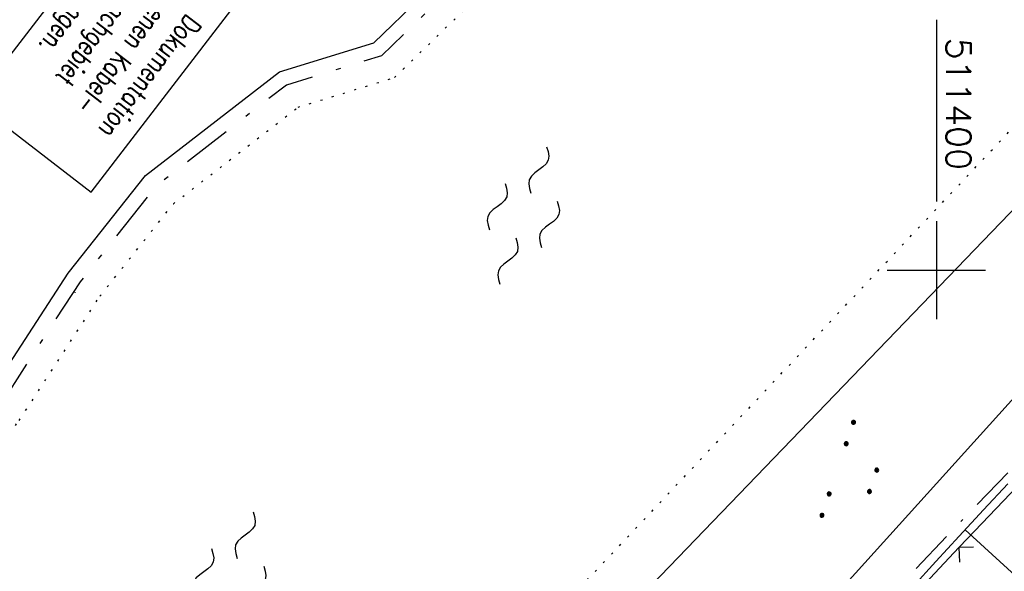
# Model space of a CAD drawing. Extents: x 510908 to 511586, y 472554 to 473315.
# Tile 29 of 34: x 511307 to 511407, y 473169 to 473226. Entities that reach past the tile are written whole.
import ezdxf

# ---------------------------------------------------------------- set-up
doc = ezdxf.new("R2010")
doc.units = 0
doc.header["$LTSCALE"] = 10
doc.header["$MEASUREMENT"] = 0
for name, pattern in [('ACAD_ISO16W100', [73, 15, -6.5, 15, -6.5, 15, -7, 1, -7]), ('AUSGEZOGEN', [0]), ('LT00', [0]), ('LT08', [0.42, 0.2, -0.1, 0.02, -0.1]), ('PUNKTX2_STR', [0.6, 0.1, -0.5])]:
    doc.linetypes.add(name, pattern=pattern)
doc.layers.get('0').update_dxf_attribs({"linetype": 'LT00'})
for name, color, linetype in [('--WASSER_GRENZE', 180, 'PUNKTX2_STR'), ('--WASSER_NUTZUNG', 180, 'Continuous'), ('BAB-KABEL', 220, 'ACAD_ISO16W100'), ('BAB-KABEL_TEXT_KASTEN', 224, 'Continuous'), ('DFK_AB_L', 21, 'LT00'), ('DFK_KATASTER', 250, 'LT00'), ('DFK_NUTZUNG', 250, 'LT00'), ('DFK_TOPO-SYM', 252, 'LT00'), ('GEMEINDEGRENZE', 3, 'LT08'), ('V92_RASTER', 250, 'LT00'), ('V93_BOESCH', 250, 'LT00'), ('V93_BOSCHUNG', 250, 'LT00'), ('V93_RASTER', 250, 'LT00'), ('V93_ZAUN', 40, 'LT00')]:
    doc.layers.add(name, color=color, linetype=linetype)
doc.styles.add('ROMANS', font='romans.shx', dxfattribs={"width": 0.8})
doc.styles.get("Standard").update_dxf_attribs({"font": 'romans.shx'})

# ---------------------------------------------------------------- blocks, each defined once
blk = doc.blocks.new('SYMB7301')
at = {"color": 0, "linetype": 'ByBlock'}
for p, q in [((-0.128693, 0), (0, 0.128693)), ((0, -0.128693), (-0.128693, 0)), ((0, 0.128693), (0.128693, 0)), ((0.128693, 0), (0, -0.128693)), ((0.000059, -0.009738), (0.000059, 0.009897)), ((-0.00901, -0.004339), (-0.002225, -0.009749))]:
    blk.add_line(p, q, dxfattribs=at)
for points in [[(-0.002225, 0.009749), (-0.00901, 0.004339), (-0.00901, -0.004339)], [(0.01, 0), (0.006235, 0.007818), (-0.002225, 0.009749)], [(-0.002225, -0.009749), (0.006235, -0.007818), (0.01, 0)]]:
    blk.add_lwpolyline(points, dxfattribs=at)
blk = doc.blocks.new('SYMB7250')
at = {"color": 0, "linetype": 'ByBlock'}
for points in [[(-0.25, 0.28), (-0.208333, 0.308889), (-0.166667, 0.331111), (-0.125, 0.34), (-0.083333, 0.331111), (-0.041667, 0.308889), (0, 0.28)], [(0, 0.28), (0.041667, 0.251111), (0.083333, 0.228889), (0.125, 0.22), (0.166667, 0.228889), (0.208333, 0.251111), (0.25, 0.28)], [(-0.74, 0), (-0.698333, 0.028889), (-0.656667, 0.051111), (-0.615, 0.06), (-0.573333, 0.051111), (-0.531667, 0.028889), (-0.49, 0)], [(-0.49, 0), (-0.448333, -0.028889), (-0.406667, -0.051111), (-0.365, -0.06), (-0.323333, -0.051111), (-0.281667, -0.028889), (-0.24, 0)], [(0.24, 0), (0.281667, 0.028889), (0.323333, 0.051111), (0.365, 0.06), (0.406667, 0.051111), (0.448333, 0.028889), (0.49, 0)], [(0.49, 0), (0.531667, -0.028889), (0.573333, -0.051111), (0.615, -0.06), (0.656667, -0.051111), (0.698333, -0.028889), (0.74, 0)], [(-0.25, -0.28), (-0.208333, -0.251111), (-0.166667, -0.228889), (-0.125, -0.22), (-0.083333, -0.228889), (-0.041667, -0.251111), (0, -0.28)], [(0, -0.28), (0.041667, -0.308889), (0.083333, -0.331111), (0.125, -0.34), (0.166667, -0.331111), (0.208333, -0.308889), (0.25, -0.28)]]:
    blk.add_lwpolyline(points, dxfattribs=at)
blk = doc.blocks.new('SYMB0024')
at = {"color": 0, "linetype": 'ByBlock'}
for p, q in [((-0.5, 0.5), (0, 0)), ((0, 0), (0.5, 0.5))]:
    blk.add_line(p, q, dxfattribs=at)
blk = doc.blocks.new('SYMB7111')
at = {"color": 0, "linetype": 'ByBlock'}
for p, q in [((-0.13, 0.202919), (-0.13, 0.177081)), ((-0.125, 0.172895), (-0.125, 0.207105)), ((-0.12, 0.209164), (-0.12, 0.170836)), ((-0.115, 0.170204), (-0.115, 0.209796)), ((-0.11, 0.209164), (-0.11, 0.170836)), ((-0.105, 0.172895), (-0.105, 0.207105)), ((-0.1, 0.202919), (-0.1, 0.177081)), ((0.1, 0.202919), (0.1, 0.177081)), ((0.105, 0.172895), (0.105, 0.207105)), ((0.11, 0.209164), (0.11, 0.170836)), ((0.115, 0.170204), (0.115, 0.209796)), ((0.12, 0.209164), (0.12, 0.170836)), ((0.125, 0.172895), (0.125, 0.207105)), ((0.13, 0.202919), (0.13, 0.177081)), ((-0.095, 0.189874), (-0.095, 0.190146)), ((0.135, 0.189874), (0.135, 0.190146)), ((-0.515, -0.177081), (-0.515, -0.202919)), ((-0.51, -0.207105), (-0.51, -0.172895)), ((-0.505, -0.170836), (-0.505, -0.209164)), ((-0.5, -0.209796), (-0.5, -0.170204)), ((-0.495, -0.170836), (-0.495, -0.209164)), ((-0.49, -0.207105), (-0.49, -0.172895)), ((-0.485, -0.177081), (-0.485, -0.202919)), ((-0.48, -0.190126), (-0.48, -0.189854)), ((-0.285, -0.177081), (-0.285, -0.202919)), ((-0.28, -0.207105), (-0.28, -0.172895)), ((-0.275, -0.170836), (-0.275, -0.209164)), ((-0.27, -0.209796), (-0.27, -0.170204)), ((-0.265, -0.170836), (-0.265, -0.209164)), ((-0.26, -0.207105), (-0.26, -0.172895)), ((-0.255, -0.177081), (-0.255, -0.202919)), ((-0.25, -0.190126), (-0.25, -0.189854)), ((0.255, -0.177081), (0.255, -0.202919)), ((0.26, -0.207105), (0.26, -0.172895)), ((0.265, -0.170836), (0.265, -0.209164)), ((0.27, -0.209796), (0.27, -0.170204)), ((0.275, -0.170836), (0.275, -0.209164)), ((0.28, -0.207105), (0.28, -0.172895)), ((0.285, -0.177081), (0.285, -0.202919)), ((0.29, -0.190126), (0.29, -0.189854)), ((0.485, -0.177081), (0.485, -0.202919)), ((0.49, -0.207105), (0.49, -0.172895)), ((0.495, -0.170836), (0.495, -0.209164)), ((0.5, -0.209796), (0.5, -0.170204)), ((0.505, -0.170836), (0.505, -0.209164)), ((0.51, -0.207105), (0.51, -0.172895)), ((0.515, -0.177081), (0.515, -0.202919)), ((0.52, -0.190126), (0.52, -0.189854))]:
    blk.add_line(p, q, dxfattribs=at)
for points in [[(-0.095, 0.19), (-0.096981, 0.198678), (-0.10253, 0.205637), (-0.11055, 0.209499), (-0.11945, 0.209499), (-0.12747, 0.205637), (-0.133019, 0.198678), (-0.135, 0.19), (-0.133019, 0.181322), (-0.12747, 0.174363), (-0.11945, 0.170501), (-0.11055, 0.170501), (-0.10253, 0.174363), (-0.096981, 0.181322), (-0.095, 0.19)], [(0.135, 0.19), (0.133019, 0.198678), (0.12747, 0.205637), (0.11945, 0.209499), (0.11055, 0.209499), (0.10253, 0.205637), (0.096981, 0.198678), (0.095, 0.19), (0.096981, 0.181322), (0.10253, 0.174363), (0.11055, 0.170501), (0.11945, 0.170501), (0.12747, 0.174363), (0.133019, 0.181322), (0.135, 0.19)], [(-0.48, -0.19), (-0.481981, -0.181322), (-0.48753, -0.174363), (-0.49555, -0.170501), (-0.50445, -0.170501), (-0.51247, -0.174363), (-0.518019, -0.181322), (-0.52, -0.19), (-0.518019, -0.198678), (-0.51247, -0.205637), (-0.50445, -0.209499), (-0.49555, -0.209499), (-0.48753, -0.205637), (-0.481981, -0.198678), (-0.48, -0.19)], [(-0.25, -0.19), (-0.251981, -0.181322), (-0.25753, -0.174363), (-0.26555, -0.170501), (-0.27445, -0.170501), (-0.28247, -0.174363), (-0.288019, -0.181322), (-0.29, -0.19), (-0.288019, -0.198678), (-0.28247, -0.205637), (-0.27445, -0.209499), (-0.26555, -0.209499), (-0.25753, -0.205637), (-0.251981, -0.198678), (-0.25, -0.19)], [(0.29, -0.19), (0.288019, -0.181322), (0.28247, -0.174363), (0.27445, -0.170501), (0.26555, -0.170501), (0.25753, -0.174363), (0.251981, -0.181322), (0.25, -0.19), (0.251981, -0.198678), (0.25753, -0.205637), (0.26555, -0.209499), (0.27445, -0.209499), (0.28247, -0.205637), (0.288019, -0.198678), (0.29, -0.19)], [(0.52, -0.19), (0.518019, -0.181322), (0.51247, -0.174363), (0.50445, -0.170501), (0.49555, -0.170501), (0.48753, -0.174363), (0.481981, -0.181322), (0.48, -0.19), (0.481981, -0.198678), (0.48753, -0.205637), (0.49555, -0.209499), (0.50445, -0.209499), (0.51247, -0.205637), (0.518019, -0.198678), (0.52, -0.19)]]:
    blk.add_lwpolyline(points, dxfattribs=at)

msp = doc.modelspace()

# ---------------------------------------------------------------- linework, layer by layer
at = {"layer": '--WASSER_GRENZE', "ltscale": 0.2}
msp.add_line((511354.59, 473157.94), (511407.94, 473214.67), dxfattribs=at)
msp.add_lwpolyline([(511074.63, 472945.87), (511096.88, 472958.62), (511119.48, 472977.17), (511129.68, 472994.73), (511133.89, 472998.07), (511135.69, 472996.54), (511135.04, 472978.93), (511161.48, 473007.71), (511194.49, 473038.55), (511211.95, 473058.66), (511222.16, 473074.03), (511248.98, 473106.23), (511278.71, 473141.8), (511297.4, 473172.83), (511306.65, 473184.68), (511314.87, 473197.34), (511322.35, 473206.75), (511335.03, 473216.59), (511344.85, 473219.61), (511365.98, 473240.14), (511381.33, 473271.69), (511385.48, 473291.83), (511385.75, 473294.63)], dxfattribs=at)
at = {"layer": 'BAB-KABEL', "ltscale": 0.03, "flags": 128}
msp.add_lwpolyline([(511460.4, 473237.2), (511450.63, 473224.7), (511393.07, 473164.53), (511363.02, 473132.87), (511308.52, 473076.45), (511275.57, 473040.36), (511243.01, 473009.33), (511235.22, 472986.05), (511231.03, 472981.06), (511075.99, 472813.11), (511070.24, 472807.3), (511057.8, 472797.51), (511038.03, 472769.96), (511010.69, 472730.53), (510983.88, 472687.19), (510977.21, 472675.28)], dxfattribs=at)
at = {"layer": 'BAB-KABEL_TEXT_KASTEN', "linetype": 'AUSGEZOGEN'}
msp.add_lwpolyline([(511324.62, 473246.51), (511302.02, 473217.13), (511313.96, 473207.95), (511336.55, 473237.33)], close=True, dxfattribs=at)
at = {"layer": 'DFK_AB_L'}
msp.add_line((511365.24, 473139.79), (511454.22, 473238.29), dxfattribs=at)
at = {"layer": 'DFK_KATASTER'}
for p, q in [((511342.75, 473223.15), (511362.69, 473242.52)), ((511333.16, 473220.2), (511342.75, 473223.15)), ((511319.52, 473209.62), (511333.16, 473220.2)), ((511311.62, 473199.68), (511319.52, 473209.62)), ((511411.6, 473210.11), (511358.23, 473154.64)), ((511303.39, 473187), (511311.62, 473199.68))]:
    msp.add_line(p, q, dxfattribs=at)
at = {"layer": 'GEMEINDEGRENZE', "ltscale": 2.5, "flags": 128}
msp.add_lwpolyline([(511383.41, 473296.43), (511383.01, 473292.21), (511378.94, 473272.5), (511363.92, 473241.63), (511343.54, 473221.82), (511333.86, 473218.85), (511320.58, 473208.55), (511312.84, 473198.8), (511304.61, 473186.13), (511295.34, 473174.25), (511276.67, 473143.26), (511247.06, 473107.83), (511220.15, 473075.52), (511209.96, 473060.18), (511192.69, 473040.29), (511159.71, 473009.47), (511137.79, 472985.62), (511138.23, 472997.66), (511133.95, 473001.3), (511127.75, 472996.4), (511117.54, 472978.81), (511095.45, 472960.68), (511078.59, 472951.02)], dxfattribs=at)
at = {"layer": 'V92_RASTER'}
msp.add_line((511400, 473225.48), (511400, 473206.98), dxfattribs=at)
at = {"layer": 'V93_BOESCH'}
msp.add_lwpolyline([(511397.59, 473167.75), (511399.95, 473170.33), (511402.31, 473172.9), (511404.79, 473175.57), (511407.28, 473178.22)], dxfattribs=at)
at = {"layer": 'V93_BOSCHUNG'}
msp.add_line((511411.09, 473166.08), (511402.92, 473173.55), dxfattribs=at)
at = {"layer": 'V93_RASTER'}
for p, q in [((511400, 473205), (511400, 473195)), ((511395, 473200), (511405, 473200))]:
    msp.add_line(p, q, dxfattribs=at)
at = {"layer": 'V93_ZAUN'}
msp.add_line((511402.3, 473171.75), (511392.02, 473160.83), dxfattribs=at)
msp.add_lwpolyline([(511412.67, 473182.6), (511403.17, 473172.67), (511402.3, 473171.75)], dxfattribs=at)

# ---------------------------------------------------------------- block references
at = {"layer": '--WASSER_NUTZUNG', "xscale": 9.999999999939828, "yscale": 10.00000000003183, "zscale": 10, "rotation": 251.2882999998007}
for p in [(511357.96, 473205.56), (511328.08, 473168.37)]:
    msp.add_blockref('SYMB7250', p, dxfattribs=at)
at = {"layer": 'DFK_NUTZUNG', "xscale": 9.99999999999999, "yscale": 10, "zscale": 10, "rotation": 251.28826}
msp.add_blockref('SYMB7111', (511391.76, 473179.15), dxfattribs=at)
at = {"layer": 'DFK_TOPO-SYM', "xscale": 0.1, "yscale": 0.1, "zscale": 0.1, "rotation": 359.99968}
msp.add_blockref('SYMB7301', (511312.35, 473197.73), dxfattribs=at)
at = {"layer": 'V93_ZAUN', "xscale": 2.100000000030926, "yscale": 2.100000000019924, "zscale": 2.1, "rotation": 226.7182821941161}
msp.add_blockref('SYMB0024', (511402.3, 473171.75), dxfattribs=at)

# ---------------------------------------------------------------- texts
at = {"layer": 'BAB-KABEL_TEXT_KASTEN', "insert": (511334.41, 473236.79), "char_height": 2, "width": 33.7438, "attachment_point": 1, "rotation": 232.4312, "style": 'ROMANS'}
msp.add_mtext('{\\W0.75;Die komplette Dokumentation der autobahneigenen Kabel-\\Panlagen sind im Sachgebiet Elektrotechnik abzufragen.}', dxfattribs=at)
at = {"layer": 'V92_RASTER', "width": 1.05}
msp.add_text(' 511400', height=2.5, rotation=270.0018, dxfattribs=at).set_placement((511401, 473225.48))

doc.saveas('drawing.dxf')
